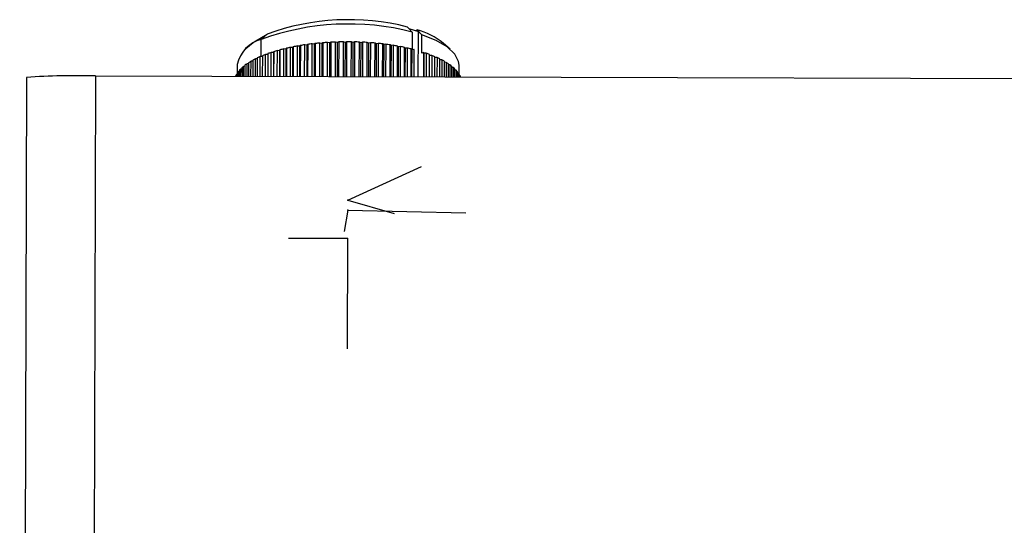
# Model space of a CAD drawing. Header units: millimetres. Extents: x -487 to 230, y -420 to 394.
# Tile 15 of 17: x -50 to 15, y -63 to -30. Entities that reach past the tile are written whole.
import ezdxf

# ---------------------------------------------------------------- set-up
doc = ezdxf.new("R2010")
doc.units = ezdxf.units.MM
doc.header["$PDSIZE"] = -1

msp = doc.modelspace()

# ---------------------------------------------------------------- linework, layer by layer
at = {"color": 7, "linetype": 'Continuous', "lineweight": 25}
for p, q in [((-24.228, -30.105), (-24.145, -30.192)), ((-24.145, -30.191), (-23.918, -30.429)), ((-24.145, -30.207), (-23.519, -30.389)), ((-33.392, -30.564), (-33.785, -30.915)), ((-23.918, -30.429), (-23.921, -31.587)), ((-23.706, -30.335), (-23.602, -30.288)), ((-23.527, -33.359), (-23.519, -30.389)), ((-23.519, -30.389), (-23.509, -30.385)), ((-23.509, -30.385), (-23.509, -30.385)), ((-23.295, -31.822), (-23.292, -30.611)), ((-34.32, -31.129), (-34.781, -31.522)), ((-33.788, -32.035), (-33.785, -30.915)), ((-32.139, -31.491), (-32.168, -31.544)), ((-32.139, -31.491), (-32.144, -33.335)), ((-31.878, -33.336), (-31.873, -31.433)), ((-31.731, -31.447), (-31.873, -31.433)), ((-31.731, -31.447), (-31.736, -33.337)), ((-31.691, -31.396), (-31.731, -31.447)), ((-31.691, -31.396), (-31.697, -33.337)), ((-31.421, -33.337), (-31.415, -31.344)), ((-31.276, -31.362), (-31.415, -31.344)), ((-31.276, -31.362), (-31.282, -33.338)), ((-31.227, -31.312), (-31.276, -31.362)), ((-31.227, -31.312), (-31.232, -33.338)), ((-30.947, -33.339), (-30.942, -31.267)), ((-30.806, -31.289), (-30.942, -31.267)), ((-30.806, -31.289), (-30.812, -33.339)), ((-30.747, -31.24), (-30.806, -31.289)), ((-30.747, -31.24), (-30.753, -33.339)), ((-30.46, -33.34), (-30.454, -31.203)), ((-30.323, -31.228), (-30.454, -31.203)), ((-30.323, -31.228), (-30.329, -33.34)), ((-30.255, -31.18), (-30.323, -31.228)), ((-30.255, -31.18), (-30.261, -33.341)), ((-29.961, -33.341), (-29.955, -31.151)), ((-29.829, -31.179), (-29.955, -31.151)), ((-29.829, -31.179), (-29.835, -33.342)), ((-29.752, -31.133), (-29.829, -31.179)), ((-29.752, -31.133), (-29.758, -33.342)), ((-29.453, -33.343), (-29.447, -31.112)), ((-29.327, -31.143), (-29.447, -31.112)), ((-29.327, -31.143), (-29.333, -33.343)), ((-29.241, -31.1), (-29.327, -31.143)), ((-29.241, -31.1), (-29.247, -33.343)), ((-28.938, -33.344), (-28.932, -31.085)), ((-28.818, -31.12), (-28.932, -31.085)), ((-28.818, -31.12), (-28.824, -33.345)), ((-28.724, -31.079), (-28.818, -31.12)), ((-28.724, -31.079), (-28.73, -33.345)), ((-28.42, -33.346), (-28.414, -31.073)), ((-28.307, -31.11), (-28.414, -31.073)), ((-28.307, -31.11), (-28.313, -33.346)), ((-28.205, -31.071), (-28.307, -31.11)), ((-28.205, -31.071), (-28.211, -33.346)), ((-27.9, -33.347), (-27.894, -31.073)), ((-27.794, -31.113), (-27.894, -31.073)), ((-27.794, -31.113), (-27.8, -33.347)), ((-27.685, -31.077), (-27.794, -31.113)), ((-27.685, -31.077), (-27.691, -33.348)), ((-27.381, -33.349), (-27.375, -31.086)), ((-27.283, -31.128), (-27.375, -31.086)), ((-27.283, -31.128), (-27.289, -33.349)), ((-27.167, -31.095), (-27.283, -31.128)), ((-27.167, -31.095), (-27.173, -33.349)), ((-26.866, -33.35), (-26.859, -31.113)), ((-26.776, -31.157), (-26.859, -31.113)), ((-26.776, -31.157), (-26.782, -33.35)), ((-26.654, -31.127), (-26.776, -31.157)), ((-26.654, -31.127), (-26.66, -33.35)), ((-26.356, -33.351), (-26.35, -31.152)), ((-26.275, -31.199), (-26.35, -31.152)), ((-26.275, -31.199), (-26.281, -33.352)), ((-26.148, -31.172), (-26.275, -31.199)), ((-26.148, -31.172), (-26.154, -33.352)), ((-25.856, -33.353), (-25.85, -31.205)), ((-25.784, -31.253), (-25.85, -31.205)), ((-25.784, -31.253), (-25.789, -33.353)), ((-25.651, -31.229), (-25.784, -31.253)), ((-25.651, -31.229), (-25.657, -33.353)), ((-25.366, -33.354), (-25.36, -31.269)), ((-25.303, -31.319), (-25.36, -31.269)), ((-25.303, -31.319), (-25.309, -33.354)), ((-25.167, -31.299), (-25.303, -31.319)), ((-25.167, -31.299), (-25.173, -33.355)), ((-24.889, -33.355), (-24.884, -31.347)), ((-24.837, -31.398), (-24.884, -31.347)), ((-24.837, -31.398), (-24.842, -33.355)), ((-24.697, -31.381), (-24.837, -31.398)), ((-24.697, -31.381), (-24.702, -33.356)), ((-24.429, -33.357), (-24.423, -31.436)), ((-24.386, -31.488), (-24.423, -31.436)), ((-24.386, -31.488), (-24.392, -33.357)), ((-24.243, -31.475), (-24.386, -31.488)), ((-24.243, -31.475), (-24.249, -33.357)), ((-21.433, -31.559), (-21.892, -31.163)), ((-34.04, -32.125), (-34.043, -33.33)), ((-33.85, -33.331), (-33.846, -32.037)), ((-33.711, -32.033), (-33.846, -32.037)), ((-33.711, -31.979), (-33.714, -33.331)), ((-33.504, -33.332), (-33.5, -31.896)), ((-33.354, -31.896), (-33.5, -31.896)), ((-33.354, -31.843), (-33.358, -33.332)), ((-33.133, -33.333), (-33.128, -31.765)), ((-32.981, -31.769), (-33.128, -31.765)), ((-32.981, -31.769), (-32.985, -33.333)), ((-32.972, -31.715), (-32.981, -31.769)), ((-32.972, -31.715), (-32.976, -33.333)), ((-32.736, -33.334), (-32.732, -31.644)), ((-32.585, -31.651), (-32.732, -31.644)), ((-32.585, -31.651), (-32.59, -33.334)), ((-32.566, -31.598), (-32.585, -31.651)), ((-32.566, -31.598), (-32.571, -33.334)), ((-32.318, -33.335), (-32.313, -31.533)), ((-32.168, -31.544), (-32.313, -31.533)), ((-32.168, -31.544), (-32.173, -33.335)), ((-23.986, -33.358), (-23.981, -31.536)), ((-23.954, -31.589), (-23.981, -31.536)), ((-23.954, -31.589), (-23.959, -33.358)), ((-23.809, -31.58), (-23.954, -31.589)), ((-23.809, -31.58), (-23.814, -33.358)), ((-23.797, -31.583), (-23.809, -31.58)), ((-23.801, -33.358), (-23.797, -31.583)), ((-23.17, -31.765), (-23.295, -31.822)), ((-23.17, -31.765), (-23.175, -33.36)), ((-23.158, -31.769), (-23.17, -31.765)), ((-23.163, -33.36), (-23.158, -31.769)), ((-23.152, -31.823), (-23.158, -31.769)), ((-23.152, -31.823), (-23.156, -33.36)), ((-23.004, -31.821), (-23.152, -31.823)), ((-23.004, -31.821), (-23.009, -33.36)), ((-22.786, -33.361), (-22.782, -31.901)), ((-22.639, -31.956), (-22.783, -31.955)), ((-22.639, -31.956), (-22.642, -33.361)), ((-22.436, -33.362), (-22.432, -32.042)), ((-22.299, -32.101), (-22.433, -32.096)), ((-22.299, -32.101), (-22.303, -33.362)), ((-35.36, -32.551), (-35.362, -33.138)), ((-35.055, -32.781), (-35.056, -33.327)), ((-34.937, -33.328), (-34.936, -32.676)), ((-34.849, -32.665), (-34.936, -32.676)), ((-34.849, -32.607), (-34.851, -33.328)), ((-34.712, -33.328), (-34.71, -32.506)), ((-34.611, -32.496), (-34.71, -32.506)), ((-34.611, -32.44), (-34.613, -33.329)), ((-34.455, -33.329), (-34.453, -32.343)), ((-34.341, -32.334), (-34.453, -32.343)), ((-34.34, -32.279), (-34.343, -33.329)), ((-34.167, -33.33), (-34.164, -32.186)), ((-34.04, -32.179), (-34.164, -32.186)), ((-22.113, -33.363), (-22.11, -32.191)), ((-21.989, -32.253), (-22.11, -32.245)), ((-21.989, -32.253), (-21.992, -33.363)), ((-21.82, -33.364), (-21.817, -32.348)), ((-21.708, -32.413), (-21.817, -32.403)), ((-21.708, -32.413), (-21.71, -33.364)), ((-21.557, -33.364), (-21.555, -32.512)), ((-21.458, -32.579), (-21.555, -32.568)), ((-21.458, -32.579), (-21.46, -33.365)), ((-21.326, -33.365), (-21.324, -32.682)), ((-21.241, -32.752), (-21.324, -32.74)), ((-21.241, -32.752), (-21.242, -33.365)), ((-20.862, -33.178), (-20.86, -32.591)), ((-49.115, -33.394), (-49.567, -198.348)), ((-44.614, -33.301), (-45.066, -198.256)), ((-44.614, -33.301), (41.385, -33.537)), ((-35.466, -33.326), (-35.466, -33.326)), ((-35.364, -33.205), (-35.409, -33.215)), ((-35.409, -33.327), (-35.409, -33.215)), ((-35.364, -33.141), (-35.364, -33.327)), ((-35.287, -33.327), (-35.286, -33.032)), ((-35.227, -33.02), (-35.286, -33.032)), ((-35.226, -32.959), (-35.227, -33.327)), ((-35.129, -33.327), (-35.128, -32.852)), ((-35.055, -32.84), (-35.128, -32.852)), ((-21.128, -33.366), (-21.127, -32.857)), ((-21.057, -32.929), (-21.127, -32.917)), ((-21.057, -32.929), (-21.058, -33.366)), ((-20.964, -33.366), (-20.963, -33.037)), ((-20.907, -33.111), (-20.963, -33.099)), ((-20.907, -33.111), (-20.908, -33.366)), ((-20.835, -33.366), (-20.835, -33.221)), ((-20.793, -33.296), (-20.835, -33.285)), ((-20.793, -33.296), (-20.793, -33.367))]:
    msp.add_line(p, q, dxfattribs=at)
at = {"color": 7, "linetype": 'Continuous'}
for p, q in [((-28.134, -41.42), (-23.32, -39.228)), ((-28.134, -41.42), (-25.107, -42.303)), ((-28.136, -42.072), (-28.361, -43.476)), ((-28.136, -42.072), (-20.414, -42.253)), ((-28.141, -43.935), (-32.009, -43.924)), ((-28.141, -43.935), (-28.161, -51.14))]:
    msp.add_line(p, q, dxfattribs=at)
at = {"color": 7, "linetype": 'Continuous', "lineweight": 25, "flags": 128}
for points in [[(-34.32, -31.129), (-34.244, -31.066), (-33.392, -30.564)], [(-23.509, -30.385), (-23.561, -30.33), (-23.602, -30.288)], [(-23.292, -30.611), (-23.413, -30.484), (-23.509, -30.385)], [(-20.86, -32.591), (-20.887, -32.361), (-21.133, -31.87), (-21.63, -31.404), (-22.358, -30.979), (-23.292, -30.611)]]:
    msp.add_lwpolyline(points, dxfattribs=at)
at = {"color": 7, "linetype": 'Continuous', "lineweight": 25}
for centre, radius, start, end in [((-28.065, -46.611), 16.705, 75.62704, 110.02246), ((-28.066, -45.178), 15.554, 75.71243, 110.0224), ((-24.885, -34.901), 4.788, 51.31764, 74.45296), ((-33.23, -33.027), 2.183, 104.72815, 167.41127), ((-29.07, -44.767), 13.625, 101.87161, 103.01397), ((-28.787, -46.154), 15.042, 100.06188, 101.13135), ((-28.564, -47.46), 16.366, 98.35439, 99.36536), ((-28.397, -48.641), 17.56, 96.72817, 97.6928), ((-28.282, -49.661), 18.585, 95.16517, 96.09395), ((-28.211, -50.484), 19.412, 93.64951, 94.55174), ((-28.176, -51.085), 20.013, 92.16693, 93.051), ((-28.163, -51.441), 20.37, 90.70423, 91.57793), ((-28.162, -51.543), 20.472, 89.24883, 90.11964), ((-28.159, -51.385), 20.314, 87.78839, 88.6637), ((-28.14, -50.974), 19.903, 86.31041, 87.19775), ((-28.094, -50.323), 19.25, 84.80183, 85.70912), ((-28.01, -49.455), 18.378, 83.24862, 84.1844), ((-27.879, -48.398), 17.312, 81.63524, 82.60902), ((-27.693, -47.187), 16.087, 79.94409, 80.96671), ((-27.449, -45.861), 14.739, 78.15478, 79.23883), ((-27.146, -44.463), 13.308, 76.24321, 77.40364), ((-31.231, -38.04), 6.548, 113.54177, 115.40382), ((-30.726, -39.231), 7.842, 110.71792, 112.36899), ((-30.247, -40.533), 9.229, 108.19052, 109.67165), ((-29.806, -41.915), 10.68, 105.90255, 107.24634), ((-29.411, -43.339), 12.158, 103.8085, 105.04103), ((-25.913, -40.254), 8.92, 69.45121, 70.96636), ((-25.421, -38.976), 7.551, 66.68638, 68.37963), ((-24.906, -37.815), 6.28, 63.56765, 65.48217), ((-33.22, -34.755), 2.695, 129.54618, 132.91143), ((-32.758, -35.336), 3.438, 124.60918, 127.47042), ((-32.262, -36.079), 4.331, 120.3851, 122.83788), ((-31.748, -36.983), 5.371, 116.73392, 118.85876), ((-24.383, -36.793), 5.132, 60.00809, 62.19839), ((-23.866, -35.926), 4.124, 55.89841, 58.43285), ((-23.373, -35.221), 3.263, 51.10361, 54.06615), ((-22.917, -34.677), 2.553, 45.4636, 48.95254), ((-45.871, -81.604), 48.319, 88.50959, 93.84902), ((-34.261, -33.87), 1.322, 150.28724, 155.69971), ((-33.984, -34.04), 1.647, 142.22604, 146.89947), ((-33.633, -34.328), 2.101, 135.36041, 139.33362), ((-22.514, -34.285), 1.99, 38.80459, 42.92369), ((-22.177, -34.027), 1.566, 30.97311, 35.80735), ((-21.917, -33.88), 1.266, 21.90619, 27.47492)]:
    msp.add_arc(centre, radius, start, end, dxfattribs=at)
at = {"color": 7, "linetype": 'Continuous'}
for p in [(-28.134, -41.42), (-28.136, -42.072), (-28.141, -43.935)]:
    msp.add_point(p, dxfattribs=at)

doc.saveas('drawing.dxf')
